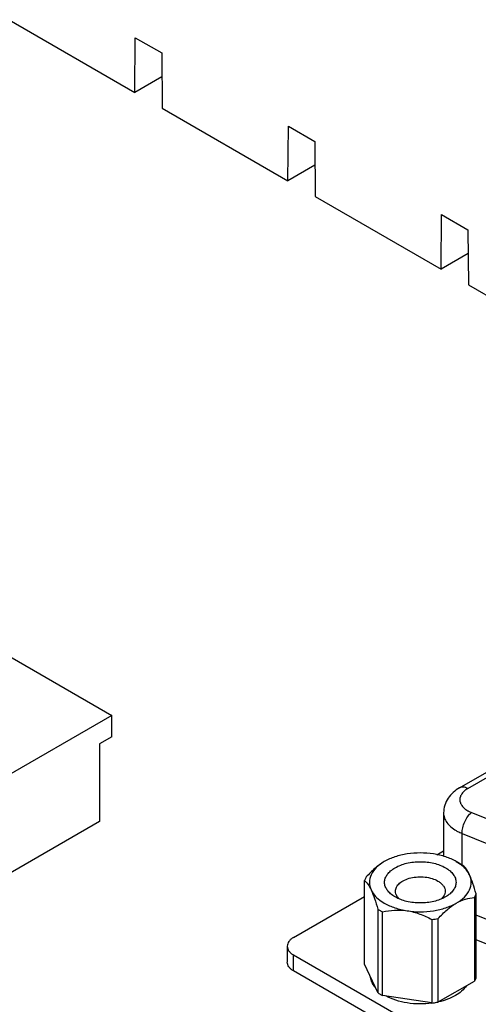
# Model space of a CAD drawing. Header units: inches. Extents: x 0 to 34, y 0 to 22.
# Tile 28 of 38: x 29.2 to 30, y 16.8 to 18.6. Entities that reach past the tile are written whole.
import ezdxf

# ---------------------------------------------------------------- set-up
doc = ezdxf.new("R2010")
doc.units = ezdxf.units.IN
doc.header["$LTSCALE"] = 1.87
doc.header["$MEASUREMENT"] = 0
doc.layers.get('0').update_dxf_attribs({"linetype": 'CONTINUOUS'})

msp = doc.modelspace()

# ---------------------------------------------------------------- linework, layer by layer
at = {"color": 7, "linetype": 'CONTINUOUS'}
for p, q in [((29.1677, 18.5956), (29.3965, 18.4635)), ((29.3965, 18.4635), (29.3972, 18.5629)), ((29.3972, 18.5629), (29.4453, 18.5352)), ((29.4453, 18.5352), (29.4461, 18.4349)), ((29.4456, 18.4919), (29.3965, 18.4635)), ((29.4461, 18.4349), (29.6749, 18.3028)), ((29.6749, 18.3028), (29.6756, 18.4022)), ((29.6756, 18.4022), (29.7237, 18.3744)), ((29.7237, 18.3744), (29.7245, 18.2741)), ((29.724, 18.3312), (29.6749, 18.3028)), ((29.7245, 18.2741), (29.9533, 18.142)), ((29.9533, 18.142), (29.954, 18.2414)), ((29.954, 18.2414), (30.0021, 18.2137)), ((30.0021, 18.2137), (30.0029, 18.1134)), ((30.0024, 18.1704), (29.9533, 18.142)), ((30.0029, 18.1134), (30.2316, 17.9813)), ((29.987, 17.1994), (30.9458, 17.753)), ((30.0018, 17.198), (30.9606, 17.7515)), ((29.1497, 17.4488), (29.3543, 17.3307)), ((29.3543, 17.3307), (28.9478, 17.0961)), ((29.3543, 17.2922), (29.3543, 17.3307)), ((29.3543, 17.2922), (29.332, 17.2793)), ((29.332, 17.2793), (29.332, 17.1379)), ((29.9579, 17.1538), (29.9579, 17.075)), ((30.0084, 17.1546), (30.1361, 17.103)), ((29.332, 17.1379), (28.9701, 16.9289)), ((29.9914, 17.1165), (30.1192, 17.0649)), ((29.9914, 17.0592), (29.9914, 17.1165)), ((29.9455, 17.0778), (29.9579, 17.085)), ((29.9809, 17.0654), (29.9887, 17.0609)), ((29.8141, 16.879), (29.8141, 17.0307)), ((30.0169, 16.8548), (30.0169, 17.0065)), ((29.6852, 16.9275), (29.8141, 17.002)), ((30.0138, 16.9998), (30.0138, 16.8481)), ((29.8382, 16.9788), (29.8382, 16.8271)), ((29.8467, 16.8222), (29.8467, 16.9739)), ((30.1192, 16.9267), (30.0169, 16.968)), ((29.9365, 16.96), (29.9365, 16.8083)), ((29.9481, 16.8101), (29.9481, 16.9618)), ((30.1022, 16.8886), (30.0169, 16.9231)), ((29.6736, 16.9115), (29.6736, 16.8825)), ((29.9789, 16.7258), (29.6852, 16.8954)), ((29.6852, 16.8665), (29.6852, 16.8954)), ((29.8382, 16.8271), (29.8141, 16.879)), ((29.9789, 16.6969), (29.6852, 16.8665)), ((29.9481, 16.8101), (30.0138, 16.8481)), ((29.9365, 16.8083), (29.8467, 16.8222))]:
    msp.add_line(p, q, dxfattribs=at)
for centre, radius, start, end in [((29.9421, 16.98), 0.0934, 57.0579, 60.0202), ((29.8889, 17.0127), 0.0189, 204.9219, 209.8243), ((29.9421, 17.0127), 0.0189, 330.1511, 335.0672), ((29.889, 17.0572), 0.0934, 237.0579, 240.0202), ((29.8932, 17.0645), 0.1019, 240.0183, 242.8138), ((29.9166, 17.127), 0.1682, 276.7969, 280.7922), ((29.889, 16.9055), 0.0934, 237.0579, 240.0202), ((29.8932, 16.9128), 0.1019, 240.0183, 242.8138), ((29.9168, 16.9736), 0.1665, 276.7765, 280.8125), ((29.9169, 16.9509), 0.1443, 277.8542, 281.5006)]:
    msp.add_arc(centre, radius, start, end, dxfattribs=at)
for points, knots in [([(29.987, 17.1994), (29.9829, 17.197), (29.9751, 17.1915), (29.9656, 17.1807), (29.9593, 17.1679), (29.9579, 17.1585), (29.9579, 17.1538)], [0, 0, 0, 0, 0.253372, 0.502425, 0.750913, 1, 1, 1, 1]), ([(30.0018, 17.198), (30.0005, 17.1987), (29.9979, 17.1999), (29.994, 17.2009), (29.9903, 17.2008), (29.988, 17.2), (29.987, 17.1994)], [0, 0, 0, 0, 0.289542, 0.549115, 0.782256, 1, 1, 1, 1]), ([(30.0018, 17.198), (29.9996, 17.1967), (29.9957, 17.194), (29.991, 17.1891), (29.9881, 17.1836), (29.9871, 17.1779), (29.9881, 17.1721), (29.991, 17.1666), (29.9957, 17.1617), (29.9996, 17.159), (30.0018, 17.1578)], [0, 0, 0, 0, 0.144849, 0.274541, 0.391106, 0.5, 0.608894, 0.725458, 0.855151, 1, 1, 1, 1]), ([(29.9579, 17.1538), (29.9579, 17.1508), (29.959, 17.1445), (29.9637, 17.1358), (29.9712, 17.1279), (29.9775, 17.1236), (29.9809, 17.1216)], [0, 0, 0, 0, 0.217781, 0.450943, 0.710233, 1, 1, 1, 1]), ([(29.9914, 17.1165), (29.9914, 17.12), (29.9925, 17.1272), (29.9961, 17.1377), (30.0013, 17.1472), (30.0059, 17.1525), (30.0084, 17.1546)], [0, 0, 0, 0, 0.242916, 0.511155, 0.773415, 1, 1, 1, 1]), ([(30.0018, 17.1578), (30.0023, 17.1575), (30.0045, 17.1563), (30.0067, 17.1553), (30.0084, 17.1546)], [0, 0, 0, 0, 0.242581, 1, 1, 1, 1]), ([(29.9809, 17.1216), (29.9817, 17.1211), (29.9852, 17.1192), (29.9887, 17.1176), (29.9914, 17.1165)], [0, 0, 0, 0, 0.242581, 1, 1, 1, 1]), ([(29.9395, 17.0792), (29.9237, 17.0816), (29.8996, 17.0816), (29.8697, 17.0747), (29.8561, 17.0688), (29.8501, 17.0654)], [0, 0, 0, 0, 0.521735, 0.77167, 1, 1, 1, 1]), ([(29.9809, 17.0654), (29.9749, 17.0688), (29.9613, 17.0747), (29.947, 17.078), (29.9395, 17.0792)], [0, 0, 0, 0, 0.47736, 1, 1, 1, 1]), ([(29.8501, 17.0654), (29.8441, 17.0619), (29.8325, 17.0532), (29.8223, 17.0429), (29.8172, 17.0374)], [0, 0, 0, 0, 0.480364, 1, 1, 1, 1]), ([(29.8501, 17.0654), (29.8448, 17.0623), (29.8354, 17.0555), (29.8255, 17.0424), (29.8218, 17.0276), (29.8242, 17.018), (29.8262, 17.0138)], [0, 0, 0, 0, 0.293869, 0.547068, 0.773523, 1, 1, 1, 1]), ([(29.8696, 17.0011), (29.8667, 17.0027), (29.8616, 17.0063), (29.8554, 17.0128), (29.8515, 17.02), (29.8501, 17.0276), (29.8515, 17.0352), (29.8554, 17.0424), (29.8616, 17.0489), (29.873, 17.0567), (29.8913, 17.0634), (29.9155, 17.066), (29.9398, 17.0634), (29.9549, 17.0579), (29.9615, 17.0541)], [0, 0, 0, 0, 0.060443, 0.114542, 0.163177, 0.208608, 0.254036, 0.302679, 0.35676, 0.417212, 0.555454, 0.708594, 0.861738, 1, 1, 1, 1]), ([(30.0049, 17.0414), (30.0038, 17.0437), (29.9979, 17.0536), (29.9886, 17.0609), (29.9809, 17.0654)], [0, 0, 0, 0, 0.224472, 1, 1, 1, 1]), ([(30.0049, 17.0414), (30.0031, 17.0452), (29.9999, 17.0514), (29.9951, 17.0567), (29.9929, 17.0583)], [0, 0, 0, 0, 0.595376, 1, 1, 1, 1]), ([(29.9615, 17.0541), (29.9643, 17.0525), (29.9695, 17.0489), (29.9757, 17.0424), (29.9796, 17.0352), (29.9809, 17.0276), (29.9796, 17.0199), (29.9757, 17.0128), (29.9695, 17.0063), (29.9643, 17.0027), (29.9614, 17.0011)], [0, 0, 0, 0, 0.14487, 0.274534, 0.391103, 0.499992, 0.608875, 0.725468, 0.855098, 1, 1, 1, 1]), ([(29.9809, 16.9898), (29.9863, 16.9929), (29.9956, 16.9996), (30.0056, 17.0128), (30.0092, 17.0276), (30.0069, 17.0371), (30.0049, 17.0414)], [0, 0, 0, 0, 0.293869, 0.547068, 0.773523, 1, 1, 1, 1]), ([(30.0169, 17.0065), (30.0151, 17.0129), (30.0116, 17.0247), (30.0073, 17.0363), (30.0049, 17.0414)], [0, 0, 0, 0, 0.542405, 1, 1, 1, 1]), ([(29.8172, 17.0374), (29.8169, 17.0368), (29.8157, 17.0347), (29.8147, 17.0324), (29.8141, 17.0307)], [0, 0, 0, 0, 0.255041, 1, 1, 1, 1]), ([(29.8141, 17.0307), (29.8164, 17.029), (29.8211, 17.0237), (29.8244, 17.0175), (29.8262, 17.0138)], [0, 0, 0, 0, 0.404667, 1, 1, 1, 1]), ([(29.8702, 17.0115), (29.8702, 17.0141), (29.8718, 17.0198), (29.878, 17.0268), (29.8871, 17.0323), (29.8984, 17.0361), (29.9111, 17.0379), (29.9242, 17.0375), (29.9366, 17.0351), (29.9442, 17.0319), (29.9475, 17.03)], [0, 0, 0, 0, 0.086939, 0.186413, 0.303807, 0.437622, 0.582121, 0.729438, 0.871173, 1, 1, 1, 1]), ([(29.9475, 17.03), (29.9495, 17.0288), (29.9531, 17.0264), (29.9574, 17.0218), (29.9602, 17.0168), (29.9608, 17.0132), (29.9608, 17.0115)], [0, 0, 0, 0, 0.289695, 0.549078, 0.78221, 1, 1, 1, 1]), ([(29.8262, 17.0138), (29.8272, 17.0114), (29.8331, 17.0016), (29.8424, 16.9942), (29.8501, 16.9898)], [0, 0, 0, 0, 0.224528, 1, 1, 1, 1]), ([(29.8262, 17.0138), (29.8285, 17.0086), (29.8329, 16.9971), (29.8364, 16.9853), (29.8382, 16.9788)], [0, 0, 0, 0, 0.457574, 1, 1, 1, 1]), ([(29.8718, 17.0047), (29.8715, 17.0053), (29.8707, 17.0074), (29.8702, 17.0098), (29.8702, 17.0115)], [0, 0, 0, 0, 0.257716, 1, 1, 1, 1]), ([(29.8775, 16.9973), (29.877, 16.9978), (29.8751, 16.9996), (29.8735, 17.0016), (29.8725, 17.0033)], [0, 0, 0, 0, 0.264307, 1, 1, 1, 1]), ([(29.9585, 17.0033), (29.9582, 17.0027), (29.9567, 17.0005), (29.9549, 16.9985), (29.9533, 16.9971)], [0, 0, 0, 0, 0.23679, 1, 1, 1, 1]), ([(29.9608, 17.0115), (29.9608, 17.0109), (29.9607, 17.0086), (29.96, 17.0063), (29.9593, 17.0047)], [0, 0, 0, 0, 0.245651, 1, 1, 1, 1]), ([(30.0138, 16.9998), (30.0141, 17.0003), (30.0153, 17.0025), (30.0163, 17.0048), (30.0169, 17.0065)], [0, 0, 0, 0, 0.255041, 1, 1, 1, 1]), ([(29.8501, 16.9898), (29.8561, 16.9863), (29.8697, 16.9805), (29.884, 16.9771), (29.8916, 16.976)], [0, 0, 0, 0, 0.477386, 1, 1, 1, 1]), ([(29.9614, 17.0011), (29.9549, 16.9973), (29.9398, 16.9918), (29.9155, 16.9892), (29.8913, 16.9918), (29.8761, 16.9973), (29.8696, 17.0011)], [0, 0, 0, 0, 0.237215, 0.499987, 0.762761, 1, 1, 1, 1]), ([(29.8916, 16.976), (29.9073, 16.9735), (29.9315, 16.9735), (29.9613, 16.9805), (29.9749, 16.9863), (29.9809, 16.9898)], [0, 0, 0, 0, 0.521735, 0.77167, 1, 1, 1, 1]), ([(29.9481, 16.9618), (29.9531, 16.9674), (29.9633, 16.9776), (29.9749, 16.9863), (29.9809, 16.9898)], [0, 0, 0, 0, 0.519636, 1, 1, 1, 1]), ([(29.9809, 16.9898), (29.9862, 16.9929), (29.9969, 16.9976), (30.0084, 16.9995), (30.0138, 16.9998)], [0, 0, 0, 0, 0.530208, 1, 1, 1, 1]), ([(29.8467, 16.9739), (29.8539, 16.9755), (29.8688, 16.9778), (29.884, 16.9772), (29.8916, 16.976)], [0, 0, 0, 0, 0.489788, 1, 1, 1, 1]), ([(29.8916, 16.976), (29.8994, 16.9748), (29.9149, 16.9706), (29.9294, 16.9638), (29.9365, 16.96)], [0, 0, 0, 0, 0.497423, 1, 1, 1, 1]), ([(29.6852, 16.9275), (29.6834, 16.9265), (29.6803, 16.9244), (29.6765, 16.9204), (29.6742, 16.9161), (29.6736, 16.913), (29.6736, 16.9115)], [0, 0, 0, 0, 0.289698, 0.549083, 0.782212, 1, 1, 1, 1]), ([(29.6736, 16.9115), (29.6736, 16.91), (29.6742, 16.9068), (29.6765, 16.9025), (29.6803, 16.8985), (29.6834, 16.8964), (29.6852, 16.8954)], [0, 0, 0, 0, 0.217788, 0.450917, 0.710302, 1, 1, 1, 1]), ([(29.6852, 16.8665), (29.6834, 16.8675), (29.6803, 16.8696), (29.6765, 16.8736), (29.6742, 16.8779), (29.6736, 16.881), (29.6736, 16.8825)], [0, 0, 0, 0, 0.289698, 0.549083, 0.782212, 1, 1, 1, 1]), ([(29.8328, 16.8376), (29.8308, 16.8402), (29.8275, 16.8456), (29.8257, 16.8517), (29.8252, 16.8547)], [0, 0, 0, 0, 0.51777, 1, 1, 1, 1]), ([(30.0169, 16.8548), (30.0167, 16.8542), (30.0158, 16.8519), (30.0147, 16.8497), (30.0138, 16.8481)], [0, 0, 0, 0, 0.24548, 1, 1, 1, 1]), ([(29.9998, 16.8397), (29.9947, 16.8323), (29.9831, 16.8229), (29.9648, 16.8145), (29.9541, 16.8114), (29.9485, 16.8101)], [0, 0, 0, 0, 0.448743, 0.713563, 1, 1, 1, 1]), ([(29.9366, 16.808), (29.9218, 16.8059), (29.8992, 16.8061), (29.8712, 16.8126), (29.8584, 16.818), (29.8527, 16.8212)], [0, 0, 0, 0, 0.5212, 0.770803, 1, 1, 1, 1])]:
    msp.add_open_spline(points, degree=3, knots=knots, dxfattribs=at)

doc.saveas('drawing.dxf')
